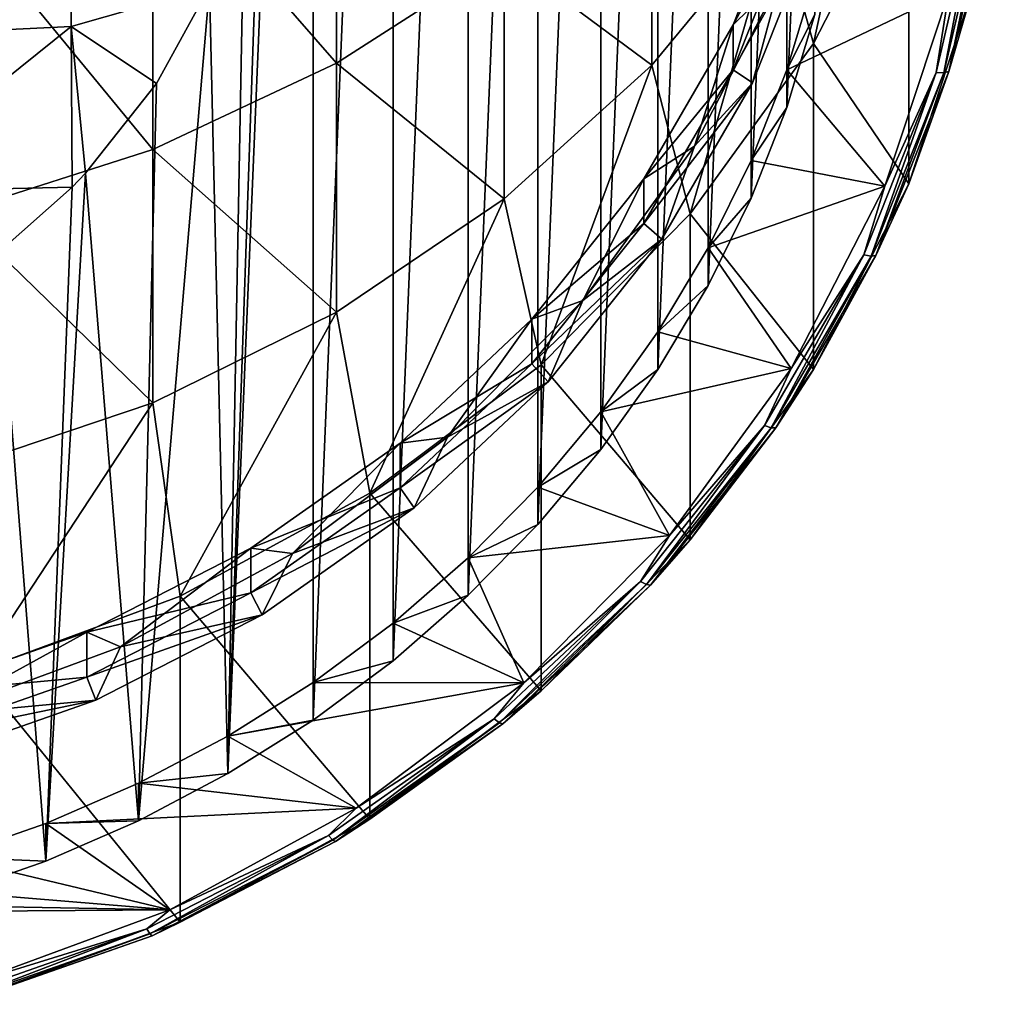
# Model space of a CAD drawing. Header units: metres. Extents: x -24 to 24, y -127 to 36.
# Tile 4 of 59: x 3.89 to 11.86, y -126.53 to -118.47. Entities that reach past the tile are written whole.
import ezdxf

# ---------------------------------------------------------------- set-up
doc = ezdxf.new("R2010")
doc.units = ezdxf.units.M
doc.layers.add('solid_12421031', color=7, linetype='CONTINUOUS')

msp = doc.modelspace()

# ---------------------------------------------------------------- linework, layer by layer
at = {"layer": 'solid_12421031'}
for points in [[(5.597885, -124.641258, 87.768082), (6.295866, -107.943291, 81.690521), (6.295866, -124.202538, 87.608398)], [(5.879536, -116.521721, 84.812813), (6.295866, -107.943291, 81.690521), (5.597885, -124.641258, 87.768082)], [(6.295866, -124.202538, 87.608398), (6.295866, -107.943291, 81.690521), (6.95024, -108.428352, 81.867073)], [(6.295866, -124.202538, 87.608398), (6.95024, -108.428352, 81.867073), (6.95024, -123.717468, 87.431854)], [(6.95024, -123.717468, 87.431854), (6.95024, -108.428352, 81.867073), (7.56565, -108.963531, 82.061859)], [(6.95024, -123.717468, 87.431854), (7.56565, -108.963531, 82.061859), (7.56565, -123.182297, 87.237068)], [(7.56565, -123.182297, 87.237068), (7.56565, -108.963531, 82.061859), (8.135169, -109.541824, 82.272339)], [(7.56565, -123.182297, 87.237068), (8.135169, -109.541824, 82.272339), (8.135169, -122.604004, 87.026581)], [(8.135169, -122.604004, 87.026581), (8.135169, -109.541824, 82.272339), (8.651363, -110.156738, 82.496147)], [(8.135169, -122.604004, 87.026581), (8.651363, -110.156738, 82.496147), (8.651363, -121.98909, 86.802773)], [(8.651363, -121.98909, 86.802773), (8.651363, -110.156738, 82.496147), (9.118243, -110.812622, 82.734871)], [(8.651363, -121.98909, 86.802773), (9.118243, -110.812622, 82.734871), (9.118243, -121.333206, 86.564049)], [(9.118243, -121.333206, 86.564049), (9.118243, -110.812622, 82.734871), (9.529211, -111.499847, 82.985001)], [(9.118243, -121.333206, 86.564049), (9.529211, -111.499847, 82.985001), (9.529211, -120.645981, 86.313919)], [(9.529211, -120.645981, 86.313919), (9.529211, -111.499847, 82.985001), (9.8796, -112.212753, 83.244476)], [(9.529211, -120.645981, 86.313919), (9.8796, -112.212753, 83.244476), (9.8796, -119.933075, 86.054443)], [(9.8796, -119.933075, 86.054443), (9.8796, -112.212753, 83.244476), (10.17217, -112.955276, 83.514732)], [(9.8796, -119.933075, 86.054443), (10.17217, -112.955276, 83.514732), (10.17217, -119.190552, 85.784187)], [(10.17217, -119.190552, 85.784187), (10.17217, -112.955276, 83.514732), (10.401761, -113.715439, 83.791412)], [(10.17217, -119.190552, 85.784187), (10.401761, -113.715439, 83.791412), (10.401761, -118.430389, 85.507515)], [(10.392304, -118.667091, 95.064842), (10.915584, -116.24604, 98.231667), (10.095042, -117.604332, 98.874466)], [(10.392304, -118.667091, 95.064842), (11.170485, -117.148636, 94.512177), (10.915584, -116.24604, 98.231667)], [(6.48769, -118.828606, 104.244141), (6.48769, -116.441772, 107.862534), (4.98498, -117.104721, 108.346054)], [(6.48769, -118.828606, 104.244141), (7.858329, -117.946495, 103.720062), (6.48769, -116.441772, 107.862534)], [(5.734115, -117.373817, 85.122955), (5.879536, -116.521721, 84.812813), (5.597885, -124.641258, 87.768082)], [(9.068995, -118.843239, 99.46077), (9.068995, -116.90567, 103.101685), (7.858329, -117.946495, 103.720062)], [(9.068995, -118.843239, 99.46077), (10.095042, -117.604332, 98.874466), (9.068995, -116.90567, 103.101685)], [(4.315338, -117.08831, 84.255814), (2.628921, -118.608574, 84.481277), (2.628921, -117.227837, 83.75827)], [(4.315338, -117.08831, 84.255814), (4.315338, -118.527901, 85.033798), (2.628921, -118.608574, 84.481277)], [(4.98498, -119.534035, 104.663254), (4.98498, -117.104721, 108.346054), (3.380791, -117.588135, 108.698631)], [(4.315338, -117.08831, 84.255814), (5.447103, -118.202019, 85.424393), (4.315338, -118.527901, 85.033798)], [(4.98498, -119.534035, 104.663254), (6.48769, -118.828606, 104.244141), (4.98498, -117.104721, 108.346054)], [(10.266575, -117.169899, 90.449432), (9.733063, -118.514038, 90.93866), (10.266575, -117.537254, 89.440132)], [(10.266575, -117.169899, 90.449432), (10.123252, -118.130493, 90.612831), (9.733063, -118.514038, 90.93866)], [(11.170485, -119.816391, 87.182571), (11.170485, -117.148636, 94.512177), (10.392304, -118.667091, 95.064842)], [(11.699135, -118.20591, 86.596405), (11.170485, -117.148636, 94.512177), (11.170485, -119.816391, 87.182571)], [(5.447103, -118.202019, 85.424393), (5.734115, -117.373817, 85.122955), (5.597885, -124.641258, 87.768082)], [(11.755507, -117.348167, 86.087509), (11.395314, -118.904091, 86.653824), (11.499869, -118.249893, 86.399574)], [(11.457657, -118.906464, 86.700829), (11.395314, -118.904091, 86.653824), (11.755507, -117.348167, 86.087509)], [(11.819819, -117.342026, 86.131416), (11.457657, -118.906464, 86.700829), (11.755507, -117.348167, 86.087509)], [(11.499309, -118.895744, 86.766037), (11.457657, -118.906464, 86.700829), (11.819819, -117.342026, 86.131416)], [(11.862788, -117.325623, 86.194557), (11.499309, -118.895744, 86.766037), (11.819819, -117.342026, 86.131416)], [(11.699135, -118.20591, 86.596405), (11.499309, -118.895744, 86.766037), (11.862788, -117.325623, 86.194557)], [(9.733063, -118.514038, 90.93866), (9.733063, -118.881393, 89.929359), (10.266575, -117.537254, 89.440132)], [(10.266575, -117.537254, 89.440132), (9.733063, -118.881393, 89.929359), (10.434486, -117.623573, 89.347137)], [(3.380791, -120.048431, 104.968864), (4.98498, -119.534035, 104.663254), (3.380791, -117.588135, 108.698631)], [(9.381978, -120.059601, 95.571678), (10.095042, -117.604332, 98.874466), (9.068995, -118.843239, 99.46077)], [(9.381978, -120.059601, 95.571678), (10.392304, -118.667091, 95.064842), (10.095042, -117.604332, 98.874466)], [(9.733063, -118.881393, 89.929359), (9.892248, -118.989693, 89.844368), (10.434486, -117.623573, 89.347137)], [(10.123252, -118.130493, 90.612831), (10.434486, -117.623573, 89.347137), (9.892248, -118.989693, 89.844368)], [(7.858329, -119.937553, 99.978638), (7.858329, -117.946495, 103.720062), (6.48769, -118.828606, 104.244141)], [(7.858329, -119.937553, 99.978638), (9.068995, -118.843239, 99.46077), (7.858329, -117.946495, 103.720062)], [(9.733063, -118.514038, 90.93866), (10.123252, -118.130493, 90.612831), (9.418026, -119.506592, 91.113686)], [(9.418026, -119.506592, 91.113686), (10.123252, -118.130493, 90.612831), (9.892248, -118.989693, 89.844368)], [(10.17217, -118.882736, 86.629913), (10.401761, -118.122574, 86.353233), (11.499869, -118.249893, 86.399574)], [(10.401761, -118.430389, 85.507515), (10.401761, -118.122574, 86.353233), (10.17217, -118.882736, 86.629913)], [(4.315338, -118.527901, 85.033798), (5.447103, -118.202019, 85.424393), (5.012796, -118.99437, 85.712784)], [(5.447103, -118.202019, 85.424393), (5.597885, -124.641258, 87.768082), (4.866553, -125.027443, 87.908646)], [(5.012796, -118.99437, 85.712784), (5.447103, -118.202019, 85.424393), (4.866553, -125.027443, 87.908646)], [(10.17217, -118.882736, 86.629913), (11.499869, -118.249893, 86.399574), (10.975414, -119.835526, 86.9767)], [(11.395314, -118.904091, 86.653824), (10.975414, -119.835526, 86.9767), (11.499869, -118.249893, 86.399574)], [(11.699135, -118.20591, 86.596405), (11.170485, -119.816391, 87.182571), (11.499309, -118.895744, 86.766037)], [(10.17217, -119.190552, 85.784187), (10.401761, -118.430389, 85.507515), (10.17217, -118.882736, 86.629913)], [(4.315338, -118.527901, 85.033798), (4.322701, -119.842964, 86.021645), (2.628921, -119.881042, 85.381271)], [(4.315338, -118.527901, 85.033798), (2.628921, -119.881042, 85.381271), (2.628921, -118.608574, 84.481277)], [(4.315338, -118.527901, 85.033798), (5.012796, -118.99437, 85.712784), (4.433887, -119.727516, 85.97963)], [(4.315338, -118.527901, 85.033798), (4.433887, -119.727516, 85.97963), (4.322701, -119.842964, 86.021645)], [(9.733063, -118.514038, 90.93866), (9.418026, -119.506592, 91.113686), (9.001412, -119.773148, 91.396942)], [(9.733063, -118.514038, 90.93866), (9.001412, -119.773148, 91.396942), (9.733063, -118.881393, 89.929359)], [(10.392304, -121.334846, 87.735245), (10.392304, -118.667091, 95.064842), (9.381978, -120.059601, 95.571678)], [(11.170485, -119.816391, 87.182571), (10.392304, -118.667091, 95.064842), (10.392304, -121.334846, 87.735245)], [(6.48769, -120.86499, 100.417542), (6.48769, -118.828606, 104.244141), (4.98498, -119.534035, 104.663254)], [(6.48769, -120.86499, 100.417542), (7.858329, -119.937553, 99.978638), (6.48769, -118.828606, 104.244141)], [(8.162073, -121.295059, 96.021347), (9.068995, -118.843239, 99.46077), (7.858329, -119.937553, 99.978638)], [(8.162073, -121.295059, 96.021347), (9.381978, -120.059601, 95.571678), (9.068995, -118.843239, 99.46077)], [(9.001412, -119.773148, 91.396942), (9.001412, -120.140503, 90.387642), (9.733063, -118.881393, 89.929359)], [(9.733063, -118.881393, 89.929359), (9.001412, -120.140503, 90.387642), (9.892248, -118.989693, 89.844368)], [(9.8796, -119.625259, 86.900169), (10.17217, -118.882736, 86.629913), (10.975414, -119.835526, 86.9767)], [(10.17217, -119.190552, 85.784187), (10.17217, -118.882736, 86.629913), (9.8796, -119.625259, 86.900169)], [(11.395314, -118.904091, 86.653824), (10.803145, -120.396004, 87.196838), (10.975414, -119.835526, 86.9767)], [(10.862248, -120.40654, 87.246811), (10.803145, -120.396004, 87.196838), (11.395314, -118.904091, 86.653824)], [(11.457657, -118.906464, 86.700829), (10.862248, -120.40654, 87.246811), (11.395314, -118.904091, 86.653824)], [(10.901735, -120.401276, 87.314003), (10.862248, -120.40654, 87.246811), (11.457657, -118.906464, 86.700829)], [(11.499309, -118.895744, 86.766037), (10.901735, -120.401276, 87.314003), (11.457657, -118.906464, 86.700829)], [(11.170485, -119.816391, 87.182571), (10.901735, -120.401276, 87.314003), (11.499309, -118.895744, 86.766037)], [(9.001412, -120.140503, 90.387642), (9.148632, -120.269394, 90.310143), (9.892248, -118.989693, 89.844368)], [(9.418026, -119.506592, 91.113686), (9.892248, -118.989693, 89.844368), (9.148632, -120.269394, 90.310143)], [(4.433887, -119.727516, 85.97963), (5.012796, -118.99437, 85.712784), (4.866553, -125.027443, 87.908646)], [(9.8796, -119.933075, 86.054443), (10.17217, -119.190552, 85.784187), (9.8796, -119.625259, 86.900169)], [(4.98498, -121.606674, 100.768532), (4.98498, -119.534035, 104.663254), (3.380791, -120.048431, 104.968864)], [(4.98498, -121.606674, 100.768532), (6.48769, -120.86499, 100.417542), (4.98498, -119.534035, 104.663254)], [(9.001412, -119.773148, 91.396942), (9.418026, -119.506592, 91.113686), (8.502418, -120.768555, 91.573006)], [(8.502418, -120.768555, 91.573006), (9.418026, -119.506592, 91.113686), (9.148632, -120.269394, 90.310143)], [(9.529211, -120.338158, 87.159645), (9.8796, -119.625259, 86.900169), (10.975414, -119.835526, 86.9767)], [(9.8796, -119.933075, 86.054443), (9.8796, -119.625259, 86.900169), (9.529211, -120.338158, 87.159645)], [(4.433887, -119.727516, 85.97963), (4.866553, -125.027443, 87.908646), (4.107899, -125.356697, 88.028481)], [(4.322701, -119.842964, 86.021645), (4.433887, -119.727516, 85.97963), (4.107899, -125.356697, 88.028481)], [(9.001412, -119.773148, 91.396942), (8.08652, -120.9216, 91.814941), (9.001412, -120.140503, 90.387642)], [(9.001412, -119.773148, 91.396942), (8.502418, -120.768555, 91.573006), (8.08652, -120.9216, 91.814941)], [(2.628921, -119.881042, 85.381271), (4.322701, -119.842964, 86.021645), (3.714099, -120.379433, 86.216904)], [(3.714099, -120.379433, 86.216904), (4.322701, -119.842964, 86.021645), (4.107899, -125.356697, 88.028481)], [(9.529211, -120.338158, 87.159645), (10.975414, -119.835526, 86.9767), (10.208157, -121.325645, 87.519058)], [(10.803145, -120.396004, 87.196838), (10.208157, -121.325645, 87.519058), (10.975414, -119.835526, 86.9767)], [(11.170485, -119.816391, 87.182571), (10.392304, -121.334846, 87.735245), (10.901735, -120.401276, 87.314003)], [(6.75984, -122.345863, 96.403809), (7.858329, -119.937553, 99.978638), (6.48769, -120.86499, 100.417542)], [(6.75984, -122.345863, 96.403809), (8.162073, -121.295059, 96.021347), (7.858329, -119.937553, 99.978638)], [(9.529211, -120.645981, 86.313919), (9.8796, -119.933075, 86.054443), (9.529211, -120.338158, 87.159645)], [(3.380791, -122.147499, 101.024475), (4.98498, -121.606674, 100.768532), (3.380791, -120.048431, 104.968864)], [(9.381978, -122.727356, 88.242073), (9.381978, -120.059601, 95.571678), (8.162073, -121.295059, 96.021347)], [(10.392304, -121.334846, 87.735245), (9.381978, -120.059601, 95.571678), (9.381978, -122.727356, 88.242073)], [(8.08652, -120.9216, 91.814941), (8.08652, -121.288956, 90.805641), (9.001412, -120.140503, 90.387642)], [(9.001412, -120.140503, 90.387642), (8.08652, -121.288956, 90.805641), (9.148632, -120.269394, 90.310143)], [(8.08652, -121.288956, 90.805641), (8.218777, -121.436623, 90.734978), (9.148632, -120.269394, 90.310143)], [(8.502418, -120.768555, 91.573006), (9.148632, -120.269394, 90.310143), (8.218777, -121.436623, 90.734978)], [(9.118243, -121.025391, 87.409775), (9.529211, -120.338158, 87.159645), (10.208157, -121.325645, 87.519058)], [(9.529211, -120.645981, 86.313919), (9.529211, -120.338158, 87.159645), (9.118243, -121.025391, 87.409775)], [(3.714099, -120.379433, 86.216904), (4.107899, -125.356697, 88.028481), (3.31772, -125.63163, 88.128548)], [(10.803145, -120.396004, 87.196838), (9.991056, -121.793549, 87.705498), (10.208157, -121.325645, 87.519058)], [(10.045716, -121.811722, 87.758255), (9.991056, -121.793549, 87.705498), (10.803145, -120.396004, 87.196838)], [(10.862248, -120.40654, 87.246811), (10.045716, -121.811722, 87.758255), (10.803145, -120.396004, 87.196838)], [(10.082235, -121.811569, 87.827309), (10.045716, -121.811722, 87.758255), (10.862248, -120.40654, 87.246811)], [(10.901735, -120.401276, 87.314003), (10.082235, -121.811569, 87.827309), (10.862248, -120.40654, 87.246811)], [(10.392304, -121.334846, 87.735245), (10.082235, -121.811569, 87.827309), (10.901735, -120.401276, 87.314003)], [(9.118243, -121.333206, 86.564049), (9.529211, -120.645981, 86.313919), (9.118243, -121.025391, 87.409775)], [(8.08652, -120.9216, 91.814941), (8.502418, -120.768555, 91.573006), (7.396879, -121.888184, 91.980522)], [(7.396879, -121.888184, 91.980522), (8.502418, -120.768555, 91.573006), (8.218777, -121.436623, 90.734978)], [(5.206605, -123.188538, 96.710518), (6.48769, -120.86499, 100.417542), (4.98498, -121.606674, 100.768532)], [(5.206605, -123.188538, 96.710518), (6.75984, -122.345863, 96.403809), (6.48769, -120.86499, 100.417542)], [(8.08652, -120.9216, 91.814941), (7.00701, -121.936005, 92.184151), (8.08652, -121.288956, 90.805641)], [(8.08652, -120.9216, 91.814941), (7.396879, -121.888184, 91.980522), (7.00701, -121.936005, 92.184151)], [(8.651363, -121.681274, 87.648499), (9.118243, -121.025391, 87.409775), (10.208157, -121.325645, 87.519058)], [(9.118243, -121.333206, 86.564049), (9.118243, -121.025391, 87.409775), (8.651363, -121.681274, 87.648499)], [(8.162073, -123.962814, 88.691742), (8.162073, -121.295059, 96.021347), (6.75984, -122.345863, 96.403809)], [(7.00701, -121.936005, 92.184151), (7.00701, -122.30336, 91.17485), (8.08652, -121.288956, 90.805641)], [(8.08652, -121.288956, 90.805641), (7.00701, -122.30336, 91.17485), (8.218777, -121.436623, 90.734978)], [(9.381978, -122.727356, 88.242073), (8.162073, -121.295059, 96.021347), (8.162073, -123.962814, 88.691742)], [(8.651363, -121.681274, 87.648499), (10.208157, -121.325645, 87.519058), (9.212585, -122.693871, 88.017052)], [(9.991056, -121.793549, 87.705498), (9.212585, -122.693871, 88.017052), (10.208157, -121.325645, 87.519058)], [(8.651363, -121.98909, 86.802773), (9.118243, -121.333206, 86.564049), (8.651363, -121.681274, 87.648499)], [(10.392304, -121.334846, 87.735245), (9.381978, -122.727356, 88.242073), (10.082235, -121.811569, 87.827309)], [(7.00701, -122.30336, 91.17485), (7.121611, -122.467628, 91.110229), (8.218777, -121.436623, 90.734978)], [(7.396879, -121.888184, 91.980522), (8.218777, -121.436623, 90.734978), (7.121611, -122.467628, 91.110229)], [(3.537062, -123.804268, 96.934624), (4.98498, -121.606674, 100.768532), (3.380791, -122.147499, 101.024475)], [(3.537062, -123.804268, 96.934624), (5.206605, -123.188538, 96.710518), (4.98498, -121.606674, 100.768532)], [(8.135169, -122.296181, 87.872307), (8.651363, -121.681274, 87.648499), (9.212585, -122.693871, 88.017052)], [(8.651363, -121.98909, 86.802773), (8.651363, -121.681274, 87.648499), (8.135169, -122.296181, 87.872307)], [(9.991056, -121.793549, 87.705498), (8.975578, -123.06826, 88.169456), (9.212585, -122.693871, 88.017052)], [(9.024682, -123.093414, 88.224754), (8.975578, -123.06826, 88.169456), (9.991056, -121.793549, 87.705498)], [(10.045716, -121.811722, 87.758255), (9.024682, -123.093414, 88.224754), (9.991056, -121.793549, 87.705498)], [(9.057489, -123.097916, 88.295502), (9.024682, -123.093414, 88.224754), (10.045716, -121.811722, 87.758255)], [(10.082235, -121.811569, 87.827309), (9.057489, -123.097916, 88.295502), (10.045716, -121.811722, 87.758255)], [(9.381978, -122.727356, 88.242073), (9.057489, -123.097916, 88.295502), (10.082235, -121.811569, 87.827309)], [(7.00701, -121.936005, 92.184151), (7.396879, -121.888184, 91.980522), (6.126106, -122.840477, 92.327126)], [(6.126106, -122.840477, 92.327126), (7.396879, -121.888184, 91.980522), (7.121611, -122.467628, 91.110229)], [(7.00701, -121.936005, 92.184151), (5.784857, -122.795723, 92.497063), (7.00701, -122.30336, 91.17485)], [(7.00701, -121.936005, 92.184151), (6.126106, -122.840477, 92.327126), (5.784857, -122.795723, 92.497063)], [(8.135169, -122.604004, 87.026581), (8.651363, -121.98909, 86.802773), (8.135169, -122.296181, 87.872307)], [(7.56565, -122.874481, 88.082787), (8.135169, -122.296181, 87.872307), (9.212585, -122.693871, 88.017052)], [(8.135169, -122.604004, 87.026581), (8.135169, -122.296181, 87.872307), (7.56565, -122.874481, 88.082787)], [(6.75984, -125.013618, 89.074203), (6.75984, -122.345863, 96.403809), (5.206605, -123.188538, 96.710518)], [(5.784857, -122.795723, 92.497063), (5.784857, -123.163078, 91.487762), (7.00701, -122.30336, 91.17485)], [(7.00701, -122.30336, 91.17485), (5.784857, -123.163078, 91.487762), (7.121611, -122.467628, 91.110229)], [(8.162073, -123.962814, 88.691742), (6.75984, -122.345863, 96.403809), (6.75984, -125.013618, 89.074203)], [(5.784857, -123.163078, 91.487762), (5.879469, -123.3414, 91.428261), (7.121611, -122.467628, 91.110229)], [(6.126106, -122.840477, 92.327126), (7.121611, -122.467628, 91.110229), (5.879469, -123.3414, 91.428261)], [(7.56565, -123.182297, 87.237068), (8.135169, -122.604004, 87.026581), (7.56565, -122.874481, 88.082787)], [(7.56565, -122.874481, 88.082787), (9.212585, -122.693871, 88.017052), (8.019224, -123.899406, 88.455833)], [(8.975578, -123.06826, 88.169456), (8.019224, -123.899406, 88.455833), (9.212585, -122.693871, 88.017052)], [(9.381978, -122.727356, 88.242073), (8.162073, -123.962814, 88.691742), (9.057489, -123.097916, 88.295502)], [(5.784857, -122.795723, 92.497063), (4.444941, -123.483246, 92.747307), (5.784857, -123.163078, 91.487762)], [(5.784857, -122.795723, 92.497063), (4.718486, -123.604156, 92.60508), (4.444941, -123.483246, 92.747307)], [(5.784857, -122.795723, 92.497063), (6.126106, -122.840477, 92.327126), (4.718486, -123.604156, 92.60508)], [(4.718486, -123.604156, 92.60508), (6.126106, -122.840477, 92.327126), (5.879469, -123.3414, 91.428261)], [(6.95024, -123.409653, 88.277573), (7.56565, -122.874481, 88.082787), (8.019224, -123.899406, 88.455833)], [(7.56565, -123.182297, 87.237068), (7.56565, -122.874481, 88.082787), (6.95024, -123.409653, 88.277573)], [(8.975578, -123.06826, 88.169456), (7.777382, -124.194191, 88.579262), (8.019224, -123.899406, 88.455833)], [(7.819932, -124.22551, 88.636803), (7.777382, -124.194191, 88.579262), (8.975578, -123.06826, 88.169456)], [(9.024682, -123.093414, 88.224754), (7.819932, -124.22551, 88.636803), (8.975578, -123.06826, 88.169456)], [(7.848359, -124.234123, 88.709045), (7.819932, -124.22551, 88.636803), (9.024682, -123.093414, 88.224754)], [(9.057489, -123.097916, 88.295502), (7.848359, -124.234123, 88.709045), (9.024682, -123.093414, 88.224754)], [(8.162073, -123.962814, 88.691742), (7.848359, -124.234123, 88.709045), (9.057489, -123.097916, 88.295502)], [(4.444941, -123.483246, 92.747307), (4.444941, -123.850601, 91.738007), (5.784857, -123.163078, 91.487762)], [(5.784857, -123.163078, 91.487762), (4.444941, -123.850601, 91.738007), (5.879469, -123.3414, 91.428261)], [(6.95024, -123.717468, 87.431854), (7.56565, -123.182297, 87.237068), (6.95024, -123.409653, 88.277573)], [(5.206605, -125.8563, 89.38092), (5.206605, -123.188538, 96.710518), (3.537062, -123.804268, 96.934624)], [(6.75984, -125.013618, 89.074203), (5.206605, -123.188538, 96.710518), (5.206605, -125.8563, 89.38092)], [(4.444941, -123.850601, 91.738007), (4.517638, -124.040176, 91.682594), (5.879469, -123.3414, 91.428261)], [(4.718486, -123.604156, 92.60508), (5.879469, -123.3414, 91.428261), (4.517638, -124.040176, 91.682594)], [(6.295866, -123.894714, 88.454124), (6.95024, -123.409653, 88.277573), (8.019224, -123.899406, 88.455833)], [(6.95024, -123.717468, 87.431854), (6.95024, -123.409653, 88.277573), (6.295866, -123.894714, 88.454124)], [(4.444941, -123.483246, 92.747307), (3.014538, -123.984589, 92.929779), (4.444941, -123.850601, 91.738007)], [(4.444941, -123.483246, 92.747307), (3.205462, -124.162163, 92.808182), (3.014538, -123.984589, 92.929779)], [(4.444941, -123.483246, 92.747307), (4.718486, -123.604156, 92.60508), (3.205462, -124.162163, 92.808182)], [(3.205462, -124.162163, 92.808182), (4.718486, -123.604156, 92.60508), (4.517638, -124.040176, 91.682594)], [(6.295866, -124.202538, 87.608398), (6.95024, -123.717468, 87.431854), (6.295866, -123.894714, 88.454124)], [(5.206605, -125.8563, 89.38092), (3.537062, -123.804268, 96.934624), (3.537062, -126.472031, 89.605026)], [(3.014538, -123.984589, 92.929779), (3.014538, -124.351944, 91.920479), (4.444941, -123.850601, 91.738007)], [(4.444941, -123.850601, 91.738007), (3.014538, -124.351944, 91.920479), (4.517638, -124.040176, 91.682594)], [(5.597885, -124.333443, 88.613808), (6.295866, -123.894714, 88.454124), (8.019224, -123.899406, 88.455833)], [(6.295866, -124.202538, 87.608398), (6.295866, -123.894714, 88.454124), (5.597885, -124.333443, 88.613808)], [(5.597885, -124.333443, 88.613808), (8.019224, -123.899406, 88.455833), (6.648722, -124.924812, 88.829048)], [(7.777382, -124.194191, 88.579262), (6.648722, -124.924812, 88.829048), (8.019224, -123.899406, 88.455833)], [(8.162073, -123.962814, 88.691742), (6.75984, -125.013618, 89.074203), (7.848359, -124.234123, 88.709045)], [(3.014538, -124.351944, 91.920479), (3.063842, -124.549713, 91.86805), (4.517638, -124.040176, 91.682594)], [(3.205462, -124.162163, 92.808182), (4.517638, -124.040176, 91.682594), (3.063842, -124.549713, 91.86805)], [(5.597885, -124.641258, 87.768082), (6.295866, -124.202538, 87.608398), (5.597885, -124.333443, 88.613808)], [(7.777382, -124.194191, 88.579262), (6.420862, -125.14843, 88.926575), (6.648722, -124.924812, 88.829048)], [(6.45599, -125.184967, 88.986015), (6.420862, -125.14843, 88.926575), (7.777382, -124.194191, 88.579262)], [(7.819932, -124.22551, 88.636803), (6.45599, -125.184967, 88.986015), (7.777382, -124.194191, 88.579262)], [(6.479459, -125.197067, 89.059532), (6.45599, -125.184967, 88.986015), (7.819932, -124.22551, 88.636803)], [(7.848359, -124.234123, 88.709045), (6.479459, -125.197067, 89.059532), (7.819932, -124.22551, 88.636803)], [(6.75984, -125.013618, 89.074203), (6.479459, -125.197067, 89.059532), (7.848359, -124.234123, 88.709045)], [(4.866553, -124.719627, 88.754364), (5.597885, -124.333443, 88.613808), (6.648722, -124.924812, 88.829048)], [(5.597885, -124.641258, 87.768082), (5.597885, -124.333443, 88.613808), (4.866553, -124.719627, 88.754364)], [(4.866553, -125.027443, 87.908646), (5.597885, -124.641258, 87.768082), (4.866553, -124.719627, 88.754364)], [(4.107899, -125.048882, 88.874207), (4.866553, -124.719627, 88.754364), (6.648722, -124.924812, 88.829048)], [(4.866553, -125.027443, 87.908646), (4.866553, -124.719627, 88.754364), (4.107899, -125.048882, 88.874207)], [(4.107899, -125.048882, 88.874207), (6.648722, -124.924812, 88.829048), (5.12178, -125.754478, 89.13102)], [(6.420862, -125.14843, 88.926575), (5.12178, -125.754478, 89.13102), (6.648722, -124.924812, 88.829048)], [(4.107899, -125.356697, 88.028481), (4.866553, -125.027443, 87.908646), (4.107899, -125.048882, 88.874207)], [(6.75984, -125.013618, 89.074203), (5.206605, -125.8563, 89.38092), (6.479459, -125.197067, 89.059532)], [(3.31772, -125.323807, 88.974274), (4.107899, -125.048882, 88.874207), (5.12178, -125.754478, 89.13102)], [(4.107899, -125.356697, 88.028481), (4.107899, -125.048882, 88.874207), (3.31772, -125.323807, 88.974274)], [(6.420862, -125.14843, 88.926575), (4.933631, -125.911545, 89.20433), (5.12178, -125.754478, 89.13102)], [(4.960623, -125.952255, 89.265289), (4.933631, -125.911545, 89.20433), (6.420862, -125.14843, 88.926575)], [(6.45599, -125.184967, 88.986015), (4.960623, -125.952255, 89.265289), (6.420862, -125.14843, 88.926575)], [(4.978656, -125.967148, 89.339813), (4.960623, -125.952255, 89.265289), (6.45599, -125.184967, 88.986015)], [(6.479459, -125.197067, 89.059532), (4.978656, -125.967148, 89.339813), (6.45599, -125.184967, 88.986015)], [(5.206605, -125.8563, 89.38092), (4.978656, -125.967148, 89.339813), (6.479459, -125.197067, 89.059532)], [(2.508775, -125.539551, 89.052795), (3.31772, -125.323807, 88.974274), (5.12178, -125.754478, 89.13102)], [(3.31772, -125.63163, 88.128548), (4.107899, -125.356697, 88.028481), (3.31772, -125.323807, 88.974274)], [(1.688574, -125.693207, 89.108719), (2.508775, -125.539551, 89.052795), (5.12178, -125.754478, 89.13102)], [(0.852358, -125.786606, 89.142715), (1.688574, -125.693207, 89.108719), (5.12178, -125.754478, 89.13102)], [(0.852358, -125.786606, 89.142715), (5.12178, -125.754478, 89.13102), (3.477831, -126.360306, 89.351524)], [(4.933631, -125.911545, 89.20433), (3.477831, -126.360306, 89.351524), (5.12178, -125.754478, 89.13102)], [(4.933631, -125.911545, 89.20433), (3.345966, -126.468002, 89.40686), (3.477831, -126.360306, 89.351524)], [(3.364272, -126.511757, 89.468925), (3.345966, -126.468002, 89.40686), (4.933631, -125.911545, 89.20433)], [(4.960623, -125.952255, 89.265289), (3.364272, -126.511757, 89.468925), (4.933631, -125.911545, 89.20433)], [(5.206605, -125.8563, 89.38092), (3.537062, -126.472031, 89.605026), (4.978656, -125.967148, 89.339813)], [(3.376502, -126.528687, 89.544197), (3.364272, -126.511757, 89.468925), (4.960623, -125.952255, 89.265289)], [(4.978656, -125.967148, 89.339813), (3.376502, -126.528687, 89.544197), (4.960623, -125.952255, 89.265289)], [(3.537062, -126.472031, 89.605026), (3.376502, -126.528687, 89.544197), (4.978656, -125.967148, 89.339813)]]:
    msp.add_3dface(points, dxfattribs=at)

doc.saveas('drawing.dxf')
